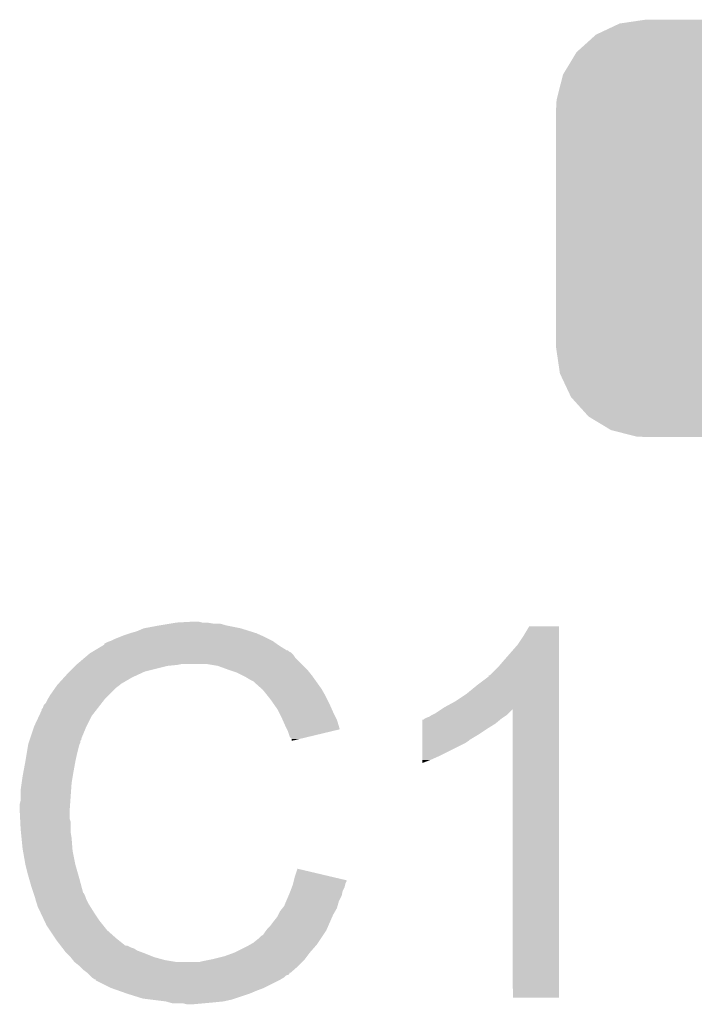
# Model space of a CAD drawing. Extents: x -4.5 to 27.4, y -3.9 to 53.4.
# Tile 16 of 47: x 4.8 to 6.6, y 14.6 to 17.2. Entities that reach past the tile are written whole.
import ezdxf

# ---------------------------------------------------------------- set-up
doc = ezdxf.new("R2010")
doc.units = 0
doc.layers.get('0').update_dxf_attribs({"linetype": 'CONTINUOUS'})
doc.layers.add('CAN_LIN_SBC_CLICK_V101_GTO', color=14, linetype='CONTINUOUS')
doc.layers.add('CAN_LIN_SBC_CLICK_V101_GTS', color=12, linetype='CONTINUOUS')

# ---------------------------------------------------------------- blocks, each defined once
blk = doc.blocks.new('CUSTOM_79')
for points in [[(-0.383312, 0.541074), (-0.323442, 0.549926), (0.373946, 0.541074), (0.339246, 0.549926)], [(-0.323442, 0.549926), (-0.31496, 0.55118), (0.339246, 0.549926), (0.31496, 0.55118)], [(-0.445816, 0.51162), (-0.400774, 0.532846), (0.441342, 0.51162), (0.406198, 0.532846)], [(-0.400774, 0.532846), (-0.383312, 0.541074), (0.406198, 0.532846), (0.373946, 0.541074)], [(-0.497124, 0.465342), (-0.461888, 0.497124), (0.49401, 0.465342), (0.465342, 0.497124)], [(-0.461888, 0.497124), (-0.445816, 0.51162), (0.465342, 0.497124), (0.441342, 0.51162)], [(-0.532846, 0.406198), (-0.508918, 0.445816), (0.53029, 0.406198), (0.51162, 0.445816)], [(-0.508918, 0.445816), (-0.497124, 0.465342), (0.51162, 0.445816), (0.49401, 0.465342)], [(-0.538686, 0.383312), (-0.532846, 0.406198), (0.541074, 0.383312), (0.53029, 0.406198)], [(-0.549926, 0.339246), (-0.538686, 0.383312), (0.54759, 0.339246), (0.541074, 0.383312)], [(-0.55118, 0.31496), (-0.549926, 0.339246), (0.55118, 0.31496), (0.54759, 0.339246)], [(-0.55118, -0.31496), (-0.55118, 0.31496), (0.55118, -0.31496), (0.55118, 0.31496)], [(-0.547588, -0.339246), (-0.55118, -0.31496), (0.549926, -0.339246), (0.55118, -0.31496)], [(-0.541074, -0.383312), (-0.547588, -0.339246), (0.538684, -0.383312), (0.549926, -0.339246)], [(-0.530288, -0.406198), (-0.541074, -0.383312), (0.532846, -0.406198), (0.538684, -0.383312)], [(-0.51162, -0.445816), (-0.530288, -0.406198), (0.508916, -0.445816), (0.532846, -0.406198)], [(-0.494008, -0.465342), (-0.51162, -0.445816), (0.497124, -0.465342), (0.508916, -0.445816)], [(-0.465342, -0.497124), (-0.494008, -0.465342), (0.461886, -0.497124), (0.497124, -0.465342)], [(-0.44134, -0.51162), (-0.465342, -0.497124), (0.445816, -0.51162), (0.461886, -0.497124)], [(-0.406198, -0.532846), (-0.44134, -0.51162), (0.400772, -0.532846), (0.445816, -0.51162)], [(-0.373944, -0.541074), (-0.406198, -0.532846), (0.383312, -0.541074), (0.400772, -0.532846)], [(-0.339246, -0.549926), (-0.373944, -0.541074), (0.32344, -0.549926), (0.383312, -0.541074)], [(-0.31496, -0.55118), (-0.339246, -0.549926), (0.31496, -0.55118), (0.32344, -0.549926)]]:
    blk.add_solid(points)

msp = doc.modelspace()

# ---------------------------------------------------------------- linework, layer by layer
at = {"layer": 'CAN_LIN_SBC_CLICK_V101_GTO'}
for points in [[(5.135882, 15.54734), (5.153662, 15.55496), (5.434586, 15.54734), (5.410202, 15.55496)], [(5.153662, 15.55496), (5.1943, 15.56258), (5.410202, 15.55496), (5.372098, 15.56258)], [(5.1943, 15.56258), (5.22478, 15.56766), (5.372098, 15.56258), (5.354324, 15.56766)], [(5.22478, 15.56766), (5.24002, 15.5702), (5.336542, 15.56766), (5.321302, 15.5702)], [(5.24002, 15.5702), (5.285738, 15.57274), (5.308602, 15.5702), (5.298442, 15.57274)], [(6.15696, 15.534638), (6.172198, 15.560018), (6.250938, 15.534638), (6.25094, 15.560018)], [(6.172198, 15.560018), (6.172212, 15.56004), (6.25094, 15.560018), (6.172212, 15.56004)], [(5.07746, 15.52702), (5.090158, 15.5321), (5.48386, 15.52702), (5.4737, 15.5321)], [(5.090158, 15.5321), (5.102858, 15.53718), (5.4737, 15.5321), (5.46227, 15.53718)], [(5.102858, 15.53718), (5.1181, 15.54226), (5.46227, 15.53718), (5.45084, 15.54226)], [(5.1181, 15.54226), (5.135882, 15.54734), (5.45084, 15.54226), (5.434586, 15.54734)], [(6.14172, 15.51178), (6.15696, 15.534638), (6.250938, 15.51178), (6.250938, 15.534638)], [(5.024112, 15.49654), (5.045268, 15.50924), (5.532124, 15.49654), (5.5118, 15.50924)], [(5.045268, 15.50924), (5.04952, 15.511792), (5.5118, 15.50924), (5.508228, 15.511792)], [(5.04952, 15.511792), (5.049534, 15.514326), (5.508228, 15.511792), (5.50468, 15.514326)], [(5.049534, 15.514326), (5.059682, 15.5194), (5.50468, 15.514326), (5.497574, 15.5194)], [(5.059682, 15.5194), (5.067294, 15.521938), (5.497574, 15.5194), (5.49402, 15.521938)], [(5.067294, 15.521938), (5.0673, 15.52194), (5.49402, 15.521938), (5.494018, 15.52194)], [(5.0673, 15.52194), (5.07746, 15.52702), (5.494018, 15.52194), (5.48386, 15.52702)], [(6.10616, 15.47114), (6.14172, 15.51178), (6.250938, 15.47114), (6.250938, 15.51178)], [(4.9784, 15.46098), (4.996408, 15.476218), (5.57022, 15.46098), (5.554982, 15.476218)], [(4.996408, 15.476218), (5.005416, 15.48384), (5.554982, 15.476218), (5.5499, 15.48384)], [(5.005416, 15.48384), (5.011422, 15.488922), (5.5499, 15.48384), (5.544818, 15.488922)], [(5.011422, 15.488922), (5.015646, 15.491458), (5.544818, 15.488922), (5.54228, 15.491458)], [(5.015646, 15.491458), (5.019876, 15.493998), (5.54228, 15.491458), (5.537204, 15.493998)], [(5.019876, 15.493998), (5.024102, 15.496534), (5.537204, 15.493998), (5.534666, 15.496534)], [(5.024102, 15.496534), (5.024112, 15.49654), (5.534666, 15.496534), (5.532124, 15.49654)], [(4.95808, 15.44066), (4.97332, 15.4559), (5.156198, 15.44066), (5.21716, 15.4559)], [(4.97332, 15.4559), (4.97586, 15.45844), (5.21716, 15.4559), (5.242562, 15.45844)], [(4.97586, 15.45844), (4.9784, 15.46098), (5.242562, 15.45844), (5.255258, 15.46098)], [(5.349238, 15.4559), (5.318758, 15.46098), (5.5753, 15.4559), (5.57022, 15.46098)], [(5.37718, 15.44574), (5.349238, 15.4559), (5.58546, 15.44574), (5.5753, 15.4559)], [(6.068066, 15.430506), (6.09092, 15.45336), (6.250936, 15.430506), (6.250936, 15.45336)], [(6.09092, 15.45336), (6.10616, 15.47114), (6.250936, 15.45336), (6.250938, 15.47114)], [(4.927366, 15.407638), (4.943532, 15.42542), (5.092698, 15.407638), (5.123182, 15.42542)], [(4.943532, 15.42542), (4.95046, 15.43304), (5.123182, 15.42542), (5.13969, 15.43304)], [(4.95046, 15.43304), (4.95808, 15.44066), (5.13969, 15.43304), (5.156198, 15.44066)], [(5.384806, 15.443198), (5.37718, 15.44574), (5.588002, 15.443198), (5.58546, 15.44574)], [(5.400038, 15.43812), (5.384806, 15.443198), (5.592066, 15.43812), (5.588002, 15.443198)], [(5.41528, 15.4305), (5.400038, 15.43812), (5.59816, 15.4305), (5.592066, 15.43812)], [(5.42036, 15.42796), (5.41528, 15.4305), (5.599976, 15.42796), (5.59816, 15.4305)], [(5.433062, 15.42034), (5.42036, 15.42796), (5.605418, 15.42034), (5.599976, 15.42796)], [(6.03504, 15.4051), (6.06552, 15.42797), (6.250936, 15.4051), (6.250936, 15.42797)], [(6.06552, 15.42797), (6.065542, 15.4305), (6.250936, 15.42797), (6.250936, 15.4305)], [(6.065542, 15.4305), (6.068066, 15.430506), (6.250936, 15.4305), (6.250936, 15.430506)], [(4.919724, 15.397478), (4.92506, 15.4051), (5.08, 15.397478), (5.090158, 15.4051)], [(4.92506, 15.4051), (4.925062, 15.405102), (5.090158, 15.4051), (5.09016, 15.405102)], [(4.925062, 15.405102), (4.927366, 15.407638), (5.09016, 15.405102), (5.092698, 15.407638)], [(5.443216, 15.415262), (5.433062, 15.42034), (5.609046, 15.415262), (5.605418, 15.42034)], [(5.44576, 15.41272), (5.443216, 15.415262), (5.610862, 15.41272), (5.609046, 15.415262)], [(5.465764, 15.39494), (5.44576, 15.41272), (5.623562, 15.39494), (5.610862, 15.41272)], [(6.0071, 15.38224), (6.03504, 15.4051), (6.250936, 15.38224), (6.250936, 15.4051)], [(4.901182, 15.369538), (4.907278, 15.3797), (5.05206, 15.369538), (5.062222, 15.3797)], [(4.907278, 15.3797), (4.919724, 15.397478), (5.062222, 15.3797), (5.08, 15.397478)], [(5.46862, 15.3924), (5.465764, 15.39494), (5.625014, 15.3924), (5.623562, 15.39494)], [(5.480812, 15.37716), (5.46862, 15.3924), (5.63372, 15.37716), (5.625014, 15.3924)], [(5.48894, 15.367), (5.480812, 15.37716), (5.6388, 15.367), (5.63372, 15.37716)], [(5.97662, 15.36192), (6.0071, 15.38224), (6.250934, 15.36192), (6.250936, 15.38224)], [(4.88696, 15.344144), (4.889504, 15.351762), (5.032308, 15.344144), (5.038234, 15.351762)], [(4.889504, 15.351762), (4.894582, 15.356844), (5.038234, 15.351762), (5.042186, 15.356844)], [(4.894582, 15.356844), (4.89966, 15.366998), (5.042186, 15.356844), (5.050084, 15.366998)], [(4.89966, 15.366998), (4.901182, 15.369538), (5.050084, 15.366998), (5.05206, 15.369538)], [(5.496052, 15.35684), (5.48894, 15.367), (5.64388, 15.35684), (5.6388, 15.367)], [(5.506718, 15.3416), (5.496052, 15.35684), (5.650654, 15.3416), (5.64388, 15.35684)], [(5.941006, 15.341564), (5.948678, 15.346678), (6.250934, 15.341564), (6.250934, 15.346678)], [(5.948678, 15.346678), (5.97662, 15.36192), (6.250934, 15.346678), (6.250934, 15.36192)], [(4.8641, 15.29588), (4.877246, 15.323818), (5.00253, 15.29588), (5.0165, 15.323818)], [(4.877246, 15.323818), (4.88442, 15.339064), (5.0165, 15.323818), (5.028358, 15.339064)], [(4.88442, 15.339064), (4.884426, 15.341606), (5.028358, 15.339064), (5.030334, 15.341606)], [(4.884426, 15.341606), (4.88696, 15.344144), (5.030334, 15.341606), (5.032308, 15.344144)], [(5.51053, 15.33398), (5.506718, 15.3416), (5.65404, 15.33398), (5.650654, 15.3416)], [(5.51942, 15.3162), (5.51053, 15.33398), (5.662932, 15.3162), (5.65404, 15.33398)], [(5.900422, 15.31874), (5.908044, 15.321282), (6.10235, 15.31874), (6.106162, 15.321282)], [(5.908044, 15.321282), (5.915662, 15.32636), (6.106162, 15.321282), (6.11378, 15.32636)], [(5.915662, 15.32636), (5.925822, 15.331442), (6.11378, 15.32636), (6.11886, 15.331442)], [(5.925822, 15.331442), (5.941006, 15.341564), (6.11886, 15.331442), (6.128982, 15.341564)], [(6.12902, 14.579622), (6.128982, 15.341564), (6.250918, 14.579622), (6.250934, 15.341564)], [(4.863252, 15.29334), (4.8641, 15.29588), (5.00126, 15.29334), (5.00253, 15.29588)], [(5.52055, 15.313658), (5.51942, 15.3162), (5.664202, 15.313658), (5.662932, 15.3162)], [(5.52958, 15.29334), (5.52055, 15.313658), (5.670276, 15.29334), (5.664202, 15.313658)], [(5.890276, 15.2908), (5.89028, 15.3035), (6.06298, 15.2908), (6.083298, 15.3035)], [(5.89028, 15.3035), (5.890282, 15.31366), (6.083298, 15.3035), (6.09549, 15.31366)], [(5.890282, 15.31366), (5.892806, 15.313666), (6.09549, 15.31366), (6.095498, 15.313666)], [(5.892806, 15.313666), (5.89534, 15.3162), (6.095498, 15.313666), (6.09854, 15.3162)], [(5.89534, 15.3162), (5.895344, 15.316202), (6.09854, 15.3162), (6.098542, 15.316202)], [(5.895344, 15.316202), (5.900422, 15.31874), (6.098542, 15.316202), (6.10235, 15.31874)], [(4.853092, 15.262856), (4.863252, 15.29334), (4.98856, 15.262856), (5.00126, 15.29334)], [(5.532124, 15.288254), (5.52958, 15.29334), (5.671796, 15.288254), (5.670276, 15.29334)], [(5.53466, 15.28318), (5.532124, 15.288254), (5.650634, 15.28318), (5.671796, 15.288254)], [(5.53974, 15.267944), (5.53466, 15.28318), (5.587092, 15.267944), (5.650634, 15.28318)], [(5.544814, 15.262866), (5.53974, 15.267944), (5.565914, 15.262866), (5.587092, 15.267944)], [(5.89027, 15.260318), (5.890274, 15.27556), (6.014718, 15.260318), (6.040122, 15.27556)], [(5.890274, 15.27556), (5.890276, 15.2908), (6.040122, 15.27556), (6.06298, 15.2908)], [(4.84505, 15.2273), (4.848436, 15.247618), (4.9784, 15.2273), (4.983478, 15.247618)], [(4.848436, 15.247618), (4.848862, 15.250162), (4.983478, 15.247618), (4.98475, 15.250162)], [(4.848862, 15.250162), (4.849706, 15.252696), (4.98475, 15.250162), (4.986018, 15.252696)], [(4.849706, 15.252696), (4.851398, 15.257774), (4.986018, 15.252696), (4.98602, 15.257774)], [(4.851398, 15.257774), (4.852244, 15.260314), (4.98602, 15.257774), (4.988554, 15.260314)], [(4.852244, 15.260314), (4.853092, 15.262856), (4.988554, 15.260314), (4.98856, 15.262856)], [(5.54482, 15.257808), (5.544814, 15.262866), (5.54482, 15.257808), (5.565914, 15.262866)], [(5.890262, 15.21714), (5.89027, 15.2527), (5.93344, 15.21714), (6.004558, 15.2527)], [(5.89027, 15.25778), (5.89027, 15.260318), (6.01218, 15.25778), (6.014718, 15.260318)], [(5.89027, 15.2527), (5.89027, 15.25778), (6.004558, 15.2527), (6.01218, 15.25778)], [(4.84124, 15.20444), (4.84505, 15.2273), (4.97332, 15.20444), (4.9784, 15.2273)], [(5.89026, 15.20698), (5.890262, 15.21714), (5.91058, 15.20698), (5.93344, 15.21714)], [(4.836, 15.1765), (4.84124, 15.20444), (4.96824, 15.1765), (4.97332, 15.20444)], [(5.89026, 15.19939), (5.89026, 15.20698), (5.89026, 15.19939), (5.91058, 15.20698)], [(4.83108, 15.146022), (4.83362, 15.1638), (4.96316, 15.146022), (4.966122, 15.1638)], [(4.83362, 15.1638), (4.836, 15.1765), (4.966122, 15.1638), (4.96824, 15.1765)], [(4.82854, 15.12824), (4.83108, 15.146022), (4.961888, 15.12824), (4.96316, 15.146022)], [(4.82854, 15.100302), (4.82854, 15.12824), (4.959894, 15.100302), (4.961888, 15.12824)], [(4.826, 15.090142), (4.82854, 15.100302), (4.959168, 15.090142), (4.959894, 15.100302)], [(4.826, 15.074902), (4.826, 15.090142), (4.95808, 15.074902), (4.959168, 15.090142)], [(4.826, 15.0749), (4.826, 15.074902), (4.958082, 15.0749), (4.95808, 15.074902)], [(4.827144, 15.052038), (4.826, 15.0749), (4.958082, 15.052038), (4.958082, 15.0749)], [(4.827526, 15.044416), (4.827144, 15.052038), (4.96062, 15.044416), (4.958082, 15.052038)], [(4.82854, 15.0241), (4.827526, 15.044416), (4.96062, 15.0241), (4.96062, 15.044416)], [(4.829304, 15.016478), (4.82854, 15.0241), (4.96062, 15.016478), (4.96062, 15.0241)], [(4.830826, 15.001242), (4.829304, 15.016478), (4.96316, 15.001242), (4.96062, 15.016478)], [(4.83362, 14.973298), (4.830826, 15.001242), (4.96531, 14.973298), (4.96316, 15.001242)], [(4.834518, 14.968218), (4.83362, 14.973298), (4.9657, 14.968218), (4.96531, 14.973298)], [(4.84124, 14.93012), (4.834518, 14.968218), (4.97332, 14.93012), (4.9657, 14.968218)], [(4.84632, 14.9098), (4.84124, 14.93012), (4.979126, 14.9098), (4.97332, 14.93012)], [(4.850676, 14.89456), (4.84632, 14.9098), (4.98348, 14.89456), (4.979126, 14.9098)], [(5.55244, 14.897098), (5.56008, 14.919956), (5.657168, 14.897098), (5.56008, 14.919956)], [(4.85648, 14.87424), (4.850676, 14.89456), (4.988902, 14.87424), (4.98348, 14.89456)], [(5.54736, 14.876782), (5.548628, 14.881858), (5.685788, 14.876782), (5.687058, 14.881858)], [(5.548628, 14.881858), (5.549898, 14.886936), (5.687058, 14.881858), (5.689598, 14.886936)], [(5.549898, 14.886936), (5.55053, 14.889462), (5.689598, 14.886936), (5.6896, 14.889462)], [(5.55053, 14.889462), (5.55244, 14.897098), (5.6896, 14.889462), (5.657168, 14.897098)], [(4.862408, 14.856458), (4.85648, 14.87424), (4.993644, 14.856458), (4.988902, 14.87424)], [(4.863256, 14.853916), (4.862408, 14.856458), (4.996182, 14.853916), (4.993644, 14.856458)], [(4.864948, 14.848838), (4.863256, 14.853916), (4.99872, 14.848838), (4.996182, 14.853916)], [(5.536472, 14.848838), (5.53974, 14.85646), (5.676898, 14.848838), (5.678422, 14.85646)], [(5.53974, 14.85646), (5.541644, 14.861538), (5.678422, 14.85646), (5.67944, 14.861538)], [(5.541644, 14.861538), (5.545452, 14.871698), (5.67944, 14.861538), (5.68452, 14.871698)], [(5.545452, 14.871698), (5.54736, 14.876782), (5.68452, 14.871698), (5.685788, 14.876782)], [(4.86664, 14.843758), (4.864948, 14.848838), (5.000414, 14.843758), (4.99872, 14.848838)], [(4.867276, 14.84122), (4.86664, 14.843758), (5.00126, 14.84122), (5.000414, 14.843758)], [(4.869182, 14.8336), (4.867276, 14.84122), (5.005072, 14.8336), (5.00126, 14.84122)], [(4.871722, 14.825982), (4.869182, 14.8336), (5.00888, 14.825982), (5.005072, 14.8336)], [(4.87426, 14.818362), (4.871722, 14.825982), (5.013644, 14.818362), (5.00888, 14.825982)], [(5.5245, 14.820902), (5.52994, 14.833598), (5.66565, 14.820902), (5.669278, 14.833598)], [(5.52994, 14.833598), (5.536472, 14.848838), (5.669278, 14.833598), (5.676898, 14.848838)], [(4.8768, 14.81328), (4.87426, 14.818362), (5.016818, 14.81328), (5.013644, 14.818362)], [(4.880386, 14.80566), (4.8768, 14.81328), (5.02158, 14.80566), (5.016818, 14.81328)], [(4.891144, 14.7828), (4.880386, 14.80566), (5.03682, 14.7828), (5.02158, 14.80566)], [(5.50926, 14.79804), (5.51434, 14.8082), (5.65404, 14.79804), (5.659846, 14.8082)], [(5.51434, 14.8082), (5.520432, 14.815818), (5.659846, 14.8082), (5.6642, 14.815818)], [(5.520432, 14.815818), (5.5245, 14.820902), (5.6642, 14.815818), (5.66565, 14.820902)], [(4.89712, 14.7701), (4.891144, 14.7828), (5.04698, 14.7701), (5.03682, 14.7828)], [(5.48894, 14.770102), (5.49656, 14.78026), (5.641816, 14.770102), (5.64626, 14.78026)], [(5.49656, 14.78026), (5.506722, 14.792962), (5.64626, 14.78026), (5.651818, 14.792962)], [(5.506722, 14.792962), (5.50926, 14.79804), (5.651818, 14.792962), (5.65404, 14.79804)], [(4.905588, 14.7574), (4.89712, 14.7701), (5.05714, 14.7574), (5.04698, 14.7701)], [(4.919132, 14.737082), (4.905588, 14.7574), (5.079998, 14.737082), (5.05714, 14.7574)], [(5.46862, 14.744704), (5.4737, 14.75232), (5.627794, 14.744704), (5.632872, 14.75232)], [(5.4737, 14.75232), (5.477508, 14.757398), (5.632872, 14.75232), (5.636258, 14.757398)], [(5.477508, 14.757398), (5.481322, 14.76248), (5.636258, 14.757398), (5.63848, 14.76248)], [(5.481322, 14.76248), (5.48894, 14.770102), (5.63848, 14.76248), (5.641816, 14.770102)], [(4.92252, 14.732), (4.919132, 14.737082), (5.086352, 14.732), (5.079998, 14.737082)], [(4.934244, 14.71676), (4.92252, 14.732), (5.105406, 14.71676), (5.086352, 14.732)], [(5.434324, 14.719298), (5.443218, 14.72438), (5.61086, 14.719298), (5.614246, 14.72438)], [(5.443218, 14.72438), (5.45592, 14.73454), (5.614246, 14.72438), (5.62102, 14.73454)], [(5.45592, 14.73454), (5.463544, 14.742162), (5.62102, 14.73454), (5.6261, 14.742162)], [(5.463544, 14.742162), (5.46862, 14.744704), (5.6261, 14.742162), (5.627794, 14.744704)], [(4.934246, 14.716758), (4.934244, 14.71676), (5.110484, 14.716758), (5.105406, 14.71676)], [(4.938152, 14.71168), (4.934246, 14.716758), (5.120642, 14.71168), (5.110484, 14.716758)], [(4.940108, 14.709138), (4.938152, 14.71168), (5.128264, 14.709138), (5.120642, 14.71168)], [(4.944014, 14.70406), (4.940108, 14.709138), (5.13588, 14.70406), (5.128264, 14.709138)], [(4.94792, 14.698982), (4.944014, 14.70406), (5.149422, 14.698982), (5.13588, 14.70406)], [(4.950462, 14.69644), (4.94792, 14.698982), (5.1562, 14.69644), (5.149422, 14.698982)], [(4.96062, 14.68628), (4.950462, 14.69644), (5.181596, 14.68628), (5.1562, 14.69644)], [(5.36702, 14.688822), (5.39496, 14.69898), (5.585458, 14.688822), (5.593078, 14.69898)], [(5.39496, 14.69898), (5.394962, 14.698982), (5.593078, 14.69898), (5.59308, 14.698982)], [(5.394962, 14.698982), (5.425438, 14.71422), (5.59308, 14.698982), (5.606414, 14.71422)], [(5.425438, 14.71422), (5.434324, 14.719298), (5.606414, 14.71422), (5.61086, 14.719298)], [(4.960622, 14.686278), (4.96062, 14.68628), (5.1816, 14.686278), (5.181596, 14.68628)], [(4.966716, 14.67866), (4.960622, 14.686278), (5.20954, 14.67866), (5.1816, 14.686278)], [(4.970778, 14.673582), (4.966716, 14.67866), (5.24001, 14.673582), (5.20954, 14.67866)], [(4.970782, 14.67358), (4.970778, 14.673582), (5.240022, 14.67358), (5.24001, 14.673582)], [(4.983478, 14.663422), (4.970782, 14.67358), (5.5626, 14.663422), (5.572758, 14.67358)], [(5.300982, 14.67358), (5.31114, 14.67612), (5.572758, 14.67358), (5.575298, 14.67612)], [(5.31114, 14.67612), (5.32384, 14.67866), (5.575298, 14.67612), (5.577838, 14.67866)], [(5.32384, 14.67866), (5.33654, 14.6812), (5.577838, 14.67866), (5.579742, 14.6812)], [(5.33654, 14.6812), (5.36702, 14.688822), (5.579742, 14.6812), (5.585458, 14.688822)], [(4.983482, 14.66342), (4.983478, 14.663422), (5.5626, 14.66342), (5.5626, 14.663422)], [(4.99364, 14.653262), (4.983482, 14.66342), (5.550986, 14.653262), (5.5626, 14.66342)], [(5.003798, 14.64564), (4.99364, 14.653262), (5.542274, 14.64564), (5.550986, 14.653262)], [(5.003814, 14.645626), (5.003798, 14.64564), (5.539734, 14.645626), (5.542274, 14.64564)], [(5.00888, 14.64056), (5.003814, 14.645626), (5.537192, 14.64056), (5.539734, 14.645626)], [(5.011424, 14.638016), (5.00888, 14.64056), (5.529578, 14.638016), (5.537192, 14.64056)], [(5.016498, 14.632942), (5.011424, 14.638016), (5.524502, 14.632942), (5.529578, 14.638016)], [(5.016504, 14.632938), (5.016498, 14.632942), (5.524498, 14.632938), (5.524502, 14.632942)], [(5.024114, 14.627864), (5.016504, 14.632938), (5.51604, 14.627864), (5.524498, 14.632938)], [(5.026638, 14.62786), (5.024114, 14.627864), (5.516032, 14.62786), (5.51604, 14.627864)], [(5.02666, 14.625334), (5.026638, 14.62786), (5.511822, 14.625334), (5.516032, 14.62786)], [(5.026688, 14.62532), (5.02666, 14.625334), (5.5118, 14.62532), (5.511822, 14.625334)], [(5.0673, 14.605), (5.026688, 14.62532), (5.47116, 14.605), (5.5118, 14.62532)], [(5.08889, 14.59738), (5.0673, 14.605), (5.45084, 14.59738), (5.47116, 14.605)], [(5.11048, 14.58976), (5.08889, 14.59738), (5.43306, 14.58976), (5.45084, 14.59738)], [(5.151118, 14.57706), (5.11048, 14.58976), (5.394958, 14.57706), (5.43306, 14.58976)], [(5.171438, 14.57452), (5.151118, 14.57706), (5.387338, 14.57452), (5.394958, 14.57706)], [(5.212078, 14.56944), (5.171438, 14.57452), (5.364478, 14.56944), (5.387338, 14.57452)], [(5.220968, 14.5669), (5.212078, 14.56944), (5.33908, 14.5669), (5.364478, 14.56944)], [(5.229856, 14.56436), (5.220968, 14.5669), (5.31114, 14.56436), (5.33908, 14.5669)], [(6.250918, 14.5796), (6.12902, 14.579622), (6.250918, 14.5796), (6.250918, 14.579622)], [(5.267958, 14.56182), (5.257798, 14.56436), (5.283202, 14.56182), (5.31114, 14.56436)]]:
    msp.add_solid(points, dxfattribs=at)

# ---------------------------------------------------------------- block references
at = {"layer": 'CAN_LIN_SBC_CLICK_V101_GTS'}
msp.add_blockref('CUSTOM_79', (6.7945, 16.6116), dxfattribs=at)

doc.saveas('drawing.dxf')
